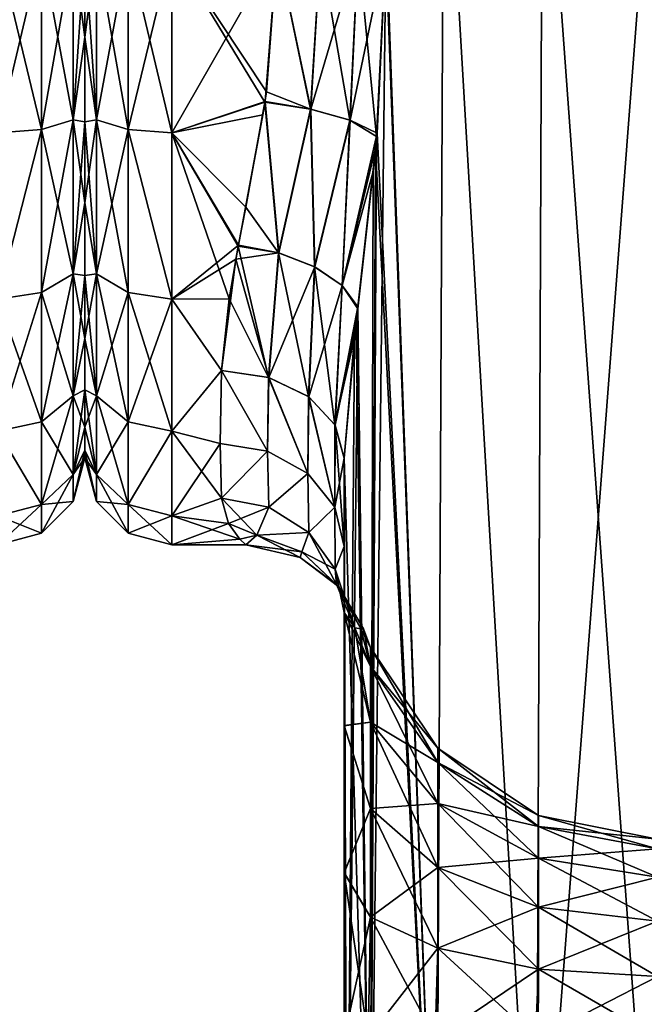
# Model space of a CAD drawing. Extents: x -23 to 470, y -1800 to 0.
# Tile 147 of 181: x 227 to 253, y -71 to -31. Entities that reach past the tile are written whole.
import ezdxf

# ---------------------------------------------------------------- set-up
doc = ezdxf.new("R2010")
doc.units = 0
doc.header["$LTSCALE"] = 41.718519
for name, color, linetype in [('1450', 7, 'CONTINUOUS'), ('1454', 7, 'CONTINUOUS'), ('765', 7, 'CONTINUOUS'), ('771', 7, 'CONTINUOUS'), ('775', 7, 'CONTINUOUS'), ('776', 7, 'CONTINUOUS'), ('777', 7, 'CONTINUOUS'), ('779', 7, 'CONTINUOUS'), ('783', 7, 'CONTINUOUS'), ('784', 7, 'CONTINUOUS'), ('785', 7, 'CONTINUOUS'), ('805', 7, 'CONTINUOUS'), ('806', 7, 'CONTINUOUS'), ('807', 7, 'CONTINUOUS')]:
    doc.layers.add(name, color=color, linetype=linetype)

msp = doc.modelspace()

# ---------------------------------------------------------------- linework, layer by layer
at = {"layer": '1450', "linetype": 'CONTINUOUS'}
for points in [[(230, -28, -20.5), (230, -28, 20.5), (230, -31.55, 20.191), (230, -28, -20.5)], [(230, -31.555, -20.189), (230, -28, -20.5), (230, -31.55, 20.191), (230, -31.555, -20.189)], [(230, -34.955, 19.281), (230, -31.555, -20.189), (230, -31.55, 20.191), (230, -34.955, 19.281)], [(230, -34.962, -19.279), (230, -31.555, -20.189), (230, -34.955, 19.281), (230, -34.962, -19.279)], [(230, -38.215, 17.772), (230, -34.962, -19.279), (230, -34.955, 19.281), (230, -38.215, 17.772)], [(230, -38.222, -17.768), (230, -34.962, -19.279), (230, -38.215, 17.772), (230, -38.222, -17.768)], [(230, -41.146, 15.725), (230, -38.222, -17.768), (230, -38.215, 17.772), (230, -41.146, 15.725)], [(230, -41.151, -15.721), (230, -38.222, -17.768), (230, -41.146, 15.725), (230, -41.151, -15.721)], [(230, -43.688, 13.196), (230, -41.151, -15.721), (230, -41.146, 15.725), (230, -43.688, 13.196)], [(230, -43.69, -13.194), (230, -41.151, -15.721), (230, -43.688, 13.196), (230, -43.69, -13.194)], [(230, -45.749, 10.252), (230, -43.69, -13.194), (230, -43.688, 13.196), (230, -45.749, 10.252)], [(230, -45.748, -10.254), (230, -43.69, -13.194), (230, -45.749, 10.252), (230, -45.748, -10.254)], [(230, -47.256, -7.025), (230, -45.748, -10.254), (230, -45.749, 10.252), (230, -47.256, -7.025)], [(230, -47.259, 7.02), (230, -47.256, -7.025), (230, -45.749, 10.252), (230, -47.259, 7.02)], [(230, -48.188, -3.56), (230, -47.256, -7.025), (230, -47.259, 7.02), (230, -48.188, -3.56)], [(230, -48.19, 3.55), (230, -48.188, -3.56), (230, -47.259, 7.02), (230, -48.19, 3.55)], [(230, -48.497, -0.006), (230, -48.188, -3.56), (230, -48.19, 3.55), (230, -48.497, -0.006)]]:
    msp.add_3dface(points, dxfattribs=at)
at = {"layer": '1454', "linetype": 'CONTINUOUS'}
for points in [[(226.5, -35.407, -22.828), (226.5, -28, -24), (228.25, -35.271, -22.379), (226.5, -35.407, -22.828)], [(226.5, -28, -24), (228.25, -28, -23.531), (228.25, -35.271, -22.379), (226.5, -28, -24)], [(226.5, -28, 24), (226.5, -35.407, 22.828), (228.25, -28, 23.531), (226.5, -28, 24)], [(226.5, -35.407, 22.828), (228.25, -35.271, 22.379), (228.25, -28, 23.531), (226.5, -35.407, 22.828)], [(229.532, -28, -22.248), (229.532, -34.875, -21.159), (228.25, -28, -23.531), (229.532, -28, -22.248)], [(228.25, -28, -23.531), (229.532, -34.875, -21.159), (228.25, -35.271, -22.379), (228.25, -28, -23.531)], [(229.532, -34.875, 21.159), (229.532, -28, 22.248), (228.25, -35.271, 22.379), (229.532, -34.875, 21.159)], [(228.25, -35.271, 22.379), (229.532, -28, 22.248), (228.25, -28, 23.531), (228.25, -35.271, 22.379)], [(230, -31.55, 20.191), (230, -28, 20.5), (229.532, -34.875, 21.159), (230, -31.55, 20.191)], [(229.532, -34.875, 21.159), (230, -28, 20.5), (229.532, -28, 22.248), (229.532, -34.875, 21.159)], [(230, -28, -20.5), (230, -31.555, -20.189), (229.532, -28, -22.248), (230, -28, -20.5)], [(229.532, -28, -22.248), (230, -31.555, -20.189), (229.532, -34.875, -21.159), (229.532, -28, -22.248)], [(230, -34.955, 19.281), (230, -31.55, 20.191), (229.532, -34.875, 21.159), (230, -34.955, 19.281)], [(230, -31.555, -20.189), (230, -34.962, -19.279), (229.532, -34.875, -21.159), (230, -31.555, -20.189)], [(229.532, -34.875, -21.159), (229.532, -41.077, -17.999), (228.25, -35.271, -22.379), (229.532, -34.875, -21.159)], [(229.532, -41.077, 17.999), (229.532, -34.875, 21.159), (228.25, -41.831, 19.037), (229.532, -41.077, 17.999)], [(228.25, -41.831, 19.037), (229.532, -34.875, 21.159), (228.25, -35.271, 22.379), (228.25, -41.831, 19.037)], [(230, -34.962, -19.279), (230, -38.222, -17.768), (229.532, -34.875, -21.159), (230, -34.962, -19.279)], [(229.532, -34.875, -21.159), (230, -38.222, -17.768), (229.532, -41.077, -17.999), (229.532, -34.875, -21.159)], [(229.532, -41.077, 17.999), (230, -34.955, 19.281), (229.532, -34.875, 21.159), (229.532, -41.077, 17.999)], [(226.5, -35.407, 22.828), (226.5, -42.099, 19.422), (228.25, -35.271, 22.379), (226.5, -35.407, 22.828)], [(226.5, -42.099, 19.422), (228.25, -41.831, 19.037), (228.25, -35.271, 22.379), (226.5, -42.099, 19.422)], [(226.5, -42.103, -19.419), (226.5, -35.407, -22.828), (228.25, -35.271, -22.379), (226.5, -42.103, -19.419)], [(226.5, -42.103, -19.419), (228.25, -35.271, -22.379), (228.25, -41.831, -19.037), (226.5, -42.103, -19.419)], [(228.25, -35.271, -22.379), (229.532, -41.077, -17.999), (228.25, -41.831, -19.037), (228.25, -35.271, -22.379)], [(230, -38.215, 17.772), (230, -34.955, 19.281), (229.532, -41.077, 17.999), (230, -38.215, 17.772)], [(230, -41.146, 15.725), (230, -38.215, 17.772), (229.532, -41.077, 17.999), (230, -41.146, 15.725)], [(230, -38.222, -17.768), (230, -41.151, -15.721), (229.532, -41.077, -17.999), (230, -38.222, -17.768)], [(229.532, -41.077, -17.999), (229.532, -45.999, -13.077), (228.25, -41.831, -19.037), (229.532, -41.077, -17.999)], [(229.532, -45.999, 13.077), (229.532, -41.077, 17.999), (228.25, -47.037, 13.831), (229.532, -45.999, 13.077)], [(228.25, -47.037, 13.831), (229.532, -41.077, 17.999), (228.25, -41.831, 19.037), (228.25, -47.037, 13.831)], [(230, -41.151, -15.721), (230, -43.69, -13.194), (229.532, -41.077, -17.999), (230, -41.151, -15.721)], [(229.532, -41.077, -17.999), (230, -43.69, -13.194), (229.532, -45.999, -13.077), (229.532, -41.077, -17.999)], [(229.532, -45.999, 13.077), (230, -41.146, 15.725), (229.532, -41.077, 17.999), (229.532, -45.999, 13.077)], [(230, -43.688, 13.196), (230, -41.146, 15.725), (229.532, -45.999, 13.077), (230, -43.688, 13.196)], [(226.5, -42.099, 19.422), (226.5, -47.421, 14.1), (228.25, -41.831, 19.037), (226.5, -42.099, 19.422)], [(226.5, -47.421, 14.1), (228.25, -47.037, 13.831), (228.25, -41.831, 19.037), (226.5, -47.421, 14.1)], [(226.5, -42.103, -19.419), (228.25, -41.831, -19.037), (228.25, -47.037, -13.831), (226.5, -42.103, -19.419)], [(228.25, -41.831, -19.037), (229.532, -45.999, -13.077), (228.25, -47.037, -13.831), (228.25, -41.831, -19.037)], [(226.5, -47.423, -14.098), (226.5, -42.103, -19.419), (228.25, -47.037, -13.831), (226.5, -47.423, -14.098)], [(230, -45.749, 10.252), (230, -43.688, 13.196), (229.532, -45.999, 13.077), (230, -45.749, 10.252)], [(230, -43.69, -13.194), (230, -45.748, -10.254), (229.532, -45.999, -13.077), (230, -43.69, -13.194)], [(229.532, -45.999, -13.077), (229.532, -49.159, -6.875), (228.25, -47.037, -13.831), (229.532, -45.999, -13.077)], [(229.532, -49.159, 6.875), (229.532, -45.999, 13.077), (228.25, -50.379, 7.271), (229.532, -49.159, 6.875)], [(228.25, -50.379, 7.271), (229.532, -45.999, 13.077), (228.25, -47.037, 13.831), (228.25, -50.379, 7.271)], [(230, -45.748, -10.254), (230, -47.256, -7.025), (229.532, -45.999, -13.077), (230, -45.748, -10.254)], [(230, -47.259, 7.02), (230, -45.749, 10.252), (229.532, -49.159, 6.875), (230, -47.259, 7.02)], [(229.532, -49.159, 6.875), (230, -45.749, 10.252), (229.532, -45.999, 13.077), (229.532, -49.159, 6.875)], [(229.532, -45.999, -13.077), (230, -47.256, -7.025), (229.532, -49.159, -6.875), (229.532, -45.999, -13.077)], [(226.5, -47.421, 14.1), (228.25, -50.379, 7.271), (228.25, -47.037, 13.831), (226.5, -47.421, 14.1)], [(226.5, -47.423, -14.098), (228.25, -47.037, -13.831), (228.25, -50.379, -7.271), (226.5, -47.423, -14.098)], [(228.25, -47.037, -13.831), (229.532, -49.159, -6.875), (228.25, -50.379, -7.271), (228.25, -47.037, -13.831)], [(226.5, -47.421, 14.1), (226.5, -50.828, 7.407), (228.25, -50.379, 7.271), (226.5, -47.421, 14.1)], [(226.5, -50.829, -7.407), (226.5, -47.423, -14.098), (228.25, -50.379, -7.271), (226.5, -50.829, -7.407)], [(230, -47.256, -7.025), (230, -48.188, -3.56), (229.532, -49.159, -6.875), (230, -47.256, -7.025)], [(230, -48.19, 3.55), (230, -47.259, 7.02), (229.532, -49.159, 6.875), (230, -48.19, 3.55)], [(230, -48.188, -3.56), (230, -48.497, -0.006), (229.532, -49.159, -6.875), (230, -48.188, -3.56)], [(230, -48.497, -0.006), (230, -48.19, 3.55), (229.532, -50.248, 0), (230, -48.497, -0.006)], [(229.532, -50.248, 0), (230, -48.19, 3.55), (229.532, -49.159, 6.875), (229.532, -50.248, 0)], [(229.532, -49.159, -6.875), (230, -48.497, -0.006), (229.532, -50.248, 0), (229.532, -49.159, -6.875)], [(229.532, -49.159, -6.875), (229.532, -50.248, 0), (228.25, -50.379, -7.271), (229.532, -49.159, -6.875)], [(229.532, -50.248, 0), (229.532, -49.159, 6.875), (228.25, -51.531, 0), (229.532, -50.248, 0)], [(228.25, -51.531, 0), (229.532, -49.159, 6.875), (228.25, -50.379, 7.271), (228.25, -51.531, 0)], [(228.25, -50.379, -7.271), (229.532, -50.248, 0), (228.25, -51.531, 0), (228.25, -50.379, -7.271)], [(226.5, -50.828, 7.407), (226.5, -52, 0), (228.25, -50.379, 7.271), (226.5, -50.828, 7.407)], [(226.5, -52, 0), (228.25, -51.531, 0), (228.25, -50.379, 7.271), (226.5, -52, 0)], [(226.5, -50.829, -7.407), (228.25, -50.379, -7.271), (228.25, -51.531, 0), (226.5, -50.829, -7.407)], [(226.5, -52, 0), (226.5, -50.829, -7.407), (228.25, -51.531, 0), (226.5, -52, 0)]]:
    msp.add_3dface(points, dxfattribs=at)
at = {"layer": '765', "linetype": 'CONTINUOUS'}
for points in [[(240.45, -48.51, 20.502), (240.45, -52.064, 16.184), (240.45, -65.191, 19.388), (240.45, -48.51, 20.502)], [(240.45, -71.85, 20.5), (240.45, -48.51, 20.502), (240.45, -65.191, 19.388), (240.45, -71.85, 20.5)], [(240.45, -52.064, -16.184), (240.45, -48.512, -20.5), (240.45, -59.281, -16.193), (240.45, -52.064, -16.184)], [(240.45, -59.281, -16.193), (240.45, -48.512, -20.5), (240.45, -65.202, -19.391), (240.45, -59.281, -16.193)], [(240.45, -65.202, -19.391), (240.45, -48.512, -20.5), (240.45, -71.85, -20.5), (240.45, -65.202, -19.391)], [(240.45, -54.723, -11.265), (240.45, -52.064, -16.184), (240.45, -59.281, -16.193), (240.45, -54.723, -11.265)], [(240.45, -52.064, 16.184), (240.45, -54.723, 11.265), (240.45, -59.278, 16.19), (240.45, -52.064, 16.184)], [(240.45, -65.191, 19.388), (240.45, -52.064, 16.184), (240.45, -59.278, 16.19), (240.45, -65.191, 19.388)]]:
    msp.add_3dface(points, dxfattribs=at)
at = {"layer": '771', "linetype": 'CONTINUOUS'}
for points in [[(244.464, -20, -29.584), (244.161, -83.45, -29.288), (242.124, -28, -26.571), (244.464, -20, -29.584)], [(248.176, -83.45, -32.011), (244.161, -83.45, -29.288), (244.464, -20, -29.584), (248.176, -83.45, -32.011)], [(248.43, -20, -32.115), (248.176, -83.45, -32.011), (244.464, -20, -29.584), (248.43, -20, -32.115)], [(253.05, -83.45, -33), (248.176, -83.45, -32.011), (253.05, -20, -33), (253.05, -83.45, -33)], [(253.05, -20, -33), (248.176, -83.45, -32.011), (248.43, -20, -32.115), (253.05, -20, -33)], [(244.161, -83.45, -29.288), (241.487, -83.45, -25.248), (242.124, -28, -26.571), (244.161, -83.45, -29.288)], [(242.124, -28, -26.571), (241.487, -83.45, -25.248), (241.755, -35.558, -25.854), (242.124, -28, -26.571)], [(241.755, -35.558, -25.854), (241.487, -83.45, -25.248), (241.62, -36.958, -25.56), (241.755, -35.558, -25.854)], [(241.62, -36.958, -25.56), (241.487, -83.45, -25.248), (240.994, -42.486, -23.803), (241.62, -36.958, -25.56)], [(241.487, -83.45, -25.248), (240.55, -83.45, -20.5), (240.994, -42.486, -23.803), (241.487, -83.45, -25.248)], [(240.994, -42.486, -23.803), (240.55, -83.45, -20.5), (240.867, -43.648, -23.297), (240.994, -42.486, -23.803)], [(240.55, -83.45, -20.5), (240.45, -48.512, -20.5), (240.867, -43.648, -23.297), (240.55, -83.45, -20.5)], [(240.45, -71.85, -20.5), (240.45, -48.512, -20.5), (240.55, -83.45, -20.5), (240.45, -71.85, -20.5)]]:
    msp.add_3dface(points, dxfattribs=at)
at = {"layer": '775', "linetype": 'CONTINUOUS'}
for points in [[(242.021, -24.104, 26.383), (244.162, -83.45, 29.29), (244.464, -20, 29.584), (242.021, -24.104, 26.383)], [(244.162, -83.45, 29.29), (248.175, -83.45, 32.01), (244.464, -20, 29.584), (244.162, -83.45, 29.29)], [(244.464, -20, 29.584), (248.175, -83.45, 32.01), (248.429, -20, 32.115), (244.464, -20, 29.584)], [(248.175, -83.45, 32.01), (253.05, -83.45, 33), (248.429, -20, 32.115), (248.175, -83.45, 32.01)], [(248.429, -20, 32.115), (253.05, -83.45, 33), (253.049, -20, 33), (248.429, -20, 32.115)], [(242.124, -28, 26.571), (244.162, -83.45, 29.29), (242.021, -24.104, 26.383), (242.124, -28, 26.571)], [(241.769, -35.413, 25.884), (244.162, -83.45, 29.29), (242.124, -28, 26.571), (241.769, -35.413, 25.884)], [(241.71, -36.039, 25.759), (244.162, -83.45, 29.29), (241.769, -35.413, 25.884), (241.71, -36.039, 25.759)], [(241.002, -42.417, 23.832), (241.487, -83.45, 25.248), (241.71, -36.039, 25.759), (241.002, -42.417, 23.832)], [(241.487, -83.45, 25.248), (244.162, -83.45, 29.29), (241.71, -36.039, 25.759), (241.487, -83.45, 25.248)], [(240.927, -43.083, 23.549), (241.487, -83.45, 25.248), (241.002, -42.417, 23.832), (240.927, -43.083, 23.549)], [(240.45, -48.51, 20.502), (241.487, -83.45, 25.248), (240.927, -43.083, 23.549), (240.45, -48.51, 20.502)], [(240.45, -48.51, 20.502), (240.45, -71.85, 20.5), (241.487, -83.45, 25.248), (240.45, -48.51, 20.502)]]:
    msp.add_3dface(points, dxfattribs=at)
at = {"layer": '776', "linetype": 'CONTINUOUS'}
for points in [[(240.45, -54.723, -11.265), (240.45, -59.281, -16.193), (241.502, -59.135, -9.238), (240.45, -54.723, -11.265)], [(240.879, -55.335, -6.233), (240.45, -54.723, -11.265), (241.502, -56.903, -4.857), (240.879, -55.335, -6.233)], [(241.502, -56.903, -4.857), (240.45, -54.723, -11.265), (241.502, -59.135, -9.238), (241.502, -56.903, -4.857)], [(240.45, -59.278, 16.19), (240.45, -54.723, 11.265), (241.502, -59.135, 9.238), (240.45, -59.278, 16.19)], [(240.45, -54.723, 11.265), (240.879, -55.337, 6.237), (241.502, -59.135, 9.238), (240.45, -54.723, 11.265)], [(241.114, -55.379, -3.243), (240.879, -55.335, -6.233), (241.502, -56.903, -4.857), (241.114, -55.379, -3.243)], [(240.879, -55.337, 6.237), (241.113, -55.379, 3.27), (241.502, -56.903, 4.857), (240.879, -55.337, 6.237)], [(241.502, -59.135, 9.238), (240.879, -55.337, 6.237), (241.502, -56.903, 4.857), (241.502, -59.135, 9.238)], [(241.113, -55.379, 3.27), (241.219, -55.385, 0.019), (241.502, -56.903, 4.857), (241.113, -55.379, 3.27)], [(241.219, -55.385, 0.019), (241.114, -55.379, -3.243), (241.502, -56.134), (241.219, -55.385, 0.019)], [(241.502, -56.134), (241.114, -55.379, -3.243), (241.502, -56.903, -4.857), (241.502, -56.134)], [(241.502, -56.903, 4.857), (241.219, -55.385, 0.019), (241.502, -56.134), (241.502, -56.903, 4.857)], [(241.502, -56.903, 4.857), (241.502, -56.134), (244.215, -60.763, 3.602), (241.502, -56.903, 4.857)], [(241.502, -56.134), (241.502, -56.903, -4.857), (244.215, -60.192), (241.502, -56.134)], [(244.215, -60.763, 3.602), (241.502, -56.134), (244.215, -60.192), (244.215, -60.763, 3.602)], [(241.502, -59.135, 9.238), (241.502, -56.903, 4.857), (244.215, -62.419, 6.852), (241.502, -59.135, 9.238)], [(244.215, -62.419, 6.852), (241.502, -56.903, 4.857), (244.215, -60.763, 3.602), (244.215, -62.419, 6.852)], [(241.502, -56.903, -4.857), (241.502, -59.135, -9.238), (244.215, -60.763, -3.602), (241.502, -56.903, -4.857)], [(244.215, -60.192), (241.502, -56.903, -4.857), (244.215, -60.763, -3.602), (244.215, -60.192)], [(241.502, -59.135, -9.238), (240.45, -59.281, -16.193), (241.502, -62.612, -12.715), (241.502, -59.135, -9.238)], [(241.502, -62.612, 12.715), (240.45, -59.278, 16.19), (241.502, -59.135, 9.238), (241.502, -62.612, 12.715)], [(240.45, -65.191, 19.388), (240.45, -59.278, 16.19), (241.502, -62.612, 12.715), (240.45, -65.191, 19.388)], [(240.45, -59.281, -16.193), (240.45, -65.202, -19.391), (241.502, -62.612, -12.715), (240.45, -59.281, -16.193)], [(241.502, -62.612, 12.715), (241.502, -59.135, 9.238), (244.215, -64.998, 9.431), (241.502, -62.612, 12.715)], [(244.215, -64.998, 9.431), (241.502, -59.135, 9.238), (244.215, -62.419, 6.852), (244.215, -64.998, 9.431)], [(241.502, -59.135, -9.238), (241.502, -62.612, -12.715), (244.215, -62.419, -6.852), (241.502, -59.135, -9.238)], [(244.215, -60.763, -3.602), (241.502, -59.135, -9.238), (244.215, -62.419, -6.852), (244.215, -60.763, -3.602)], [(248.276, -62.902), (248.276, -63.34, 2.765), (244.215, -60.192), (248.276, -62.902)], [(248.276, -62.902), (244.215, -60.192), (244.215, -60.763, -3.602), (248.276, -62.902)], [(248.276, -63.34, 2.765), (244.215, -60.763, 3.602), (244.215, -60.192), (248.276, -63.34, 2.765)], [(248.276, -63.34, -2.765), (248.276, -62.902), (244.215, -60.763, -3.602), (248.276, -63.34, -2.765)], [(248.276, -63.34, -2.765), (244.215, -60.763, -3.602), (244.215, -62.419, -6.852), (248.276, -63.34, -2.765)], [(248.276, -63.34, 2.765), (248.276, -64.611, 5.259), (244.215, -60.763, 3.602), (248.276, -63.34, 2.765)], [(248.276, -64.611, 5.259), (244.215, -62.419, 6.852), (244.215, -60.763, 3.602), (248.276, -64.611, 5.259)], [(241.502, -62.612, -12.715), (240.45, -65.202, -19.391), (241.502, -66.993, -14.947), (241.502, -62.612, -12.715)], [(241.502, -66.993, 14.947), (240.45, -65.191, 19.388), (241.502, -62.612, 12.715), (241.502, -66.993, 14.947)], [(244.215, -62.419, -6.852), (241.502, -62.612, -12.715), (244.215, -64.998, -9.431), (244.215, -62.419, -6.852)], [(241.502, -66.993, 14.947), (241.502, -62.612, 12.715), (244.215, -68.248, 11.087), (241.502, -66.993, 14.947)], [(244.215, -68.248, 11.087), (241.502, -62.612, 12.715), (244.215, -64.998, 9.431), (244.215, -68.248, 11.087)], [(241.502, -62.612, -12.715), (241.502, -66.993, -14.947), (244.215, -64.998, -9.431), (241.502, -62.612, -12.715)], [(248.276, -64.611, -5.259), (248.276, -63.34, -2.765), (244.215, -62.419, -6.852), (248.276, -64.611, -5.259)], [(248.276, -64.611, -5.259), (244.215, -62.419, -6.852), (244.215, -64.998, -9.431), (248.276, -64.611, -5.259)], [(248.276, -64.611, 5.259), (248.276, -66.591, 7.239), (244.215, -62.419, 6.852), (248.276, -64.611, 5.259)], [(248.276, -66.591, 7.239), (244.215, -64.998, 9.431), (244.215, -62.419, 6.852), (248.276, -66.591, 7.239)], [(253.065, -63.85), (253.065, -64.242, 2.472), (248.276, -62.902), (253.065, -63.85)], [(248.276, -63.34, -2.765), (253.065, -63.85), (248.276, -62.902), (248.276, -63.34, -2.765)], [(248.276, -62.902), (253.065, -64.242, 2.472), (248.276, -63.34, 2.765), (248.276, -62.902)], [(253.065, -64.242, -2.472), (253.065, -63.85), (248.276, -63.34, -2.765), (253.065, -64.242, -2.472)], [(248.276, -64.611, -5.259), (253.065, -64.242, -2.472), (248.276, -63.34, -2.765), (248.276, -64.611, -5.259)], [(253.065, -64.242, 2.472), (253.065, -65.378, 4.702), (248.276, -63.34, 2.765), (253.065, -64.242, 2.472)], [(248.276, -63.34, 2.765), (253.065, -65.378, 4.702), (248.276, -64.611, 5.259), (248.276, -63.34, 2.765)], [(253.065, -65.378, -4.702), (253.065, -64.242, -2.472), (248.276, -64.611, -5.259), (253.065, -65.378, -4.702)], [(248.276, -66.591, -7.239), (248.276, -64.611, -5.259), (244.215, -64.998, -9.431), (248.276, -66.591, -7.239)], [(248.276, -66.591, -7.239), (253.065, -65.378, -4.702), (248.276, -64.611, -5.259), (248.276, -66.591, -7.239)], [(253.065, -65.378, 4.702), (253.065, -67.148, 6.472), (248.276, -64.611, 5.259), (253.065, -65.378, 4.702)], [(248.276, -64.611, 5.259), (253.065, -67.148, 6.472), (248.276, -66.591, 7.239), (248.276, -64.611, 5.259)], [(244.215, -64.998, -9.431), (241.502, -66.993, -14.947), (244.215, -68.248, -11.087), (244.215, -64.998, -9.431)], [(248.276, -66.591, -7.239), (244.215, -64.998, -9.431), (244.215, -68.248, -11.087), (248.276, -66.591, -7.239)], [(248.276, -66.591, 7.239), (248.276, -69.085, 8.51), (244.215, -64.998, 9.431), (248.276, -66.591, 7.239)], [(248.276, -69.085, 8.51), (244.215, -68.248, 11.087), (244.215, -64.998, 9.431), (248.276, -69.085, 8.51)], [(240.45, -71.85, 20.5), (240.45, -65.191, 19.388), (241.416, -71.85, 15.681), (240.45, -71.85, 20.5)], [(241.416, -71.85, 15.681), (240.45, -65.191, 19.388), (241.502, -66.993, 14.947), (241.416, -71.85, 15.681)], [(240.45, -65.202, -19.391), (240.45, -71.85, -20.5), (241.502, -66.993, -14.947), (240.45, -65.202, -19.391)], [(253.065, -67.148, -6.472), (253.065, -65.378, -4.702), (248.276, -66.591, -7.239), (253.065, -67.148, -6.472)], [(248.276, -69.085, -8.51), (248.276, -66.591, -7.239), (244.215, -68.248, -11.087), (248.276, -69.085, -8.51)], [(248.276, -69.085, -8.51), (253.065, -67.148, -6.472), (248.276, -66.591, -7.239), (248.276, -69.085, -8.51)], [(253.065, -67.148, 6.472), (253.065, -69.378, 7.608), (248.276, -66.591, 7.239), (253.065, -67.148, 6.472)], [(248.276, -66.591, 7.239), (253.065, -69.378, 7.608), (248.276, -69.085, 8.51), (248.276, -66.591, 7.239)], [(240.45, -71.85, -20.5), (241.416, -71.85, -15.681), (241.502, -66.993, -14.947), (240.45, -71.85, -20.5)], [(241.502, -66.993, -14.947), (241.416, -71.85, -15.681), (244.215, -68.248, -11.087), (241.502, -66.993, -14.947)], [(244.111, -71.85, 11.661), (241.416, -71.85, 15.681), (241.502, -66.993, 14.947), (244.111, -71.85, 11.661)], [(244.111, -71.85, 11.661), (241.502, -66.993, 14.947), (244.215, -68.248, 11.087), (244.111, -71.85, 11.661)], [(253.065, -69.378, -7.608), (253.065, -67.148, -6.472), (248.276, -69.085, -8.51), (253.065, -69.378, -7.608)], [(241.416, -71.85, -15.681), (244.165, -71.85, -11.608), (244.215, -68.248, -11.087), (241.416, -71.85, -15.681)], [(248.16, -71.85, 8.954), (244.111, -71.85, 11.661), (244.215, -68.248, 11.087), (248.16, -71.85, 8.954)], [(244.165, -71.85, -11.608), (248.276, -69.085, -8.51), (244.215, -68.248, -11.087), (244.165, -71.85, -11.608)], [(248.276, -69.085, 8.51), (248.16, -71.85, 8.954), (244.215, -68.248, 11.087), (248.276, -69.085, 8.51)], [(244.165, -71.85, -11.608), (248.259, -71.85, -8.914), (248.276, -69.085, -8.51), (244.165, -71.85, -11.608)], [(253.05, -71.85, 8), (248.16, -71.85, 8.954), (248.276, -69.085, 8.51), (253.05, -71.85, 8)], [(248.259, -71.85, -8.914), (253.065, -69.378, -7.608), (248.276, -69.085, -8.51), (248.259, -71.85, -8.914)], [(248.259, -71.85, -8.914), (253.05, -71.85, -8), (253.065, -69.378, -7.608), (248.259, -71.85, -8.914)], [(253.065, -69.378, 7.608), (253.05, -71.85, 8), (248.276, -69.085, 8.51), (253.065, -69.378, 7.608)]]:
    msp.add_3dface(points, dxfattribs=at)
at = {"layer": '777', "linetype": 'CONTINUOUS'}
for points in [[(230, -28, 20.5), (230, -28, -20.5), (230, -31.55, -20.191), (230, -28, 20.5)], [(230, -31.555, 20.189), (230, -28, 20.5), (230, -31.55, -20.191), (230, -31.555, 20.189)], [(230, -34.955, -19.281), (230, -31.555, 20.189), (230, -31.55, -20.191), (230, -34.955, -19.281)], [(230, -34.962, 19.279), (230, -31.555, 20.189), (230, -34.955, -19.281), (230, -34.962, 19.279)], [(230, -38.215, -17.772), (230, -34.962, 19.279), (230, -34.955, -19.281), (230, -38.215, -17.772)], [(230, -38.222, 17.768), (230, -34.962, 19.279), (230, -38.215, -17.772), (230, -38.222, 17.768)], [(230, -41.146, -15.725), (230, -38.222, 17.768), (230, -38.215, -17.772), (230, -41.146, -15.725)], [(230, -41.151, 15.721), (230, -38.222, 17.768), (230, -41.146, -15.725), (230, -41.151, 15.721)], [(230, -43.688, -13.196), (230, -41.151, 15.721), (230, -41.146, -15.725), (230, -43.688, -13.196)], [(230, -43.69, 13.194), (230, -41.151, 15.721), (230, -43.688, -13.196), (230, -43.69, 13.194)], [(230, -45.749, -10.252), (230, -43.69, 13.194), (230, -43.688, -13.196), (230, -45.749, -10.252)], [(230, -45.748, 10.254), (230, -43.69, 13.194), (230, -45.749, -10.252), (230, -45.748, 10.254)], [(230, -47.256, 7.025), (230, -45.748, 10.254), (230, -45.749, -10.252), (230, -47.256, 7.025)], [(230, -47.259, -7.02), (230, -47.256, 7.025), (230, -45.749, -10.252), (230, -47.259, -7.02)], [(230, -48.188, 3.56), (230, -47.256, 7.025), (230, -47.259, -7.02), (230, -48.188, 3.56)], [(230, -48.19, -3.55), (230, -48.188, 3.56), (230, -47.259, -7.02), (230, -48.19, -3.55)], [(230, -48.497, 0.006), (230, -48.188, 3.56), (230, -48.19, -3.55), (230, -48.497, 0.006)]]:
    msp.add_3dface(points, dxfattribs=at)
at = {"layer": '779', "linetype": 'CONTINUOUS'}
for points in [[(237.753, -28, 24), (233.5, -28, 24), (233.5, -35.407, 22.828), (237.753, -28, 24)], [(237.753, -28, 24), (233.5, -35.407, 22.828), (237.26, -34.142, 23.201), (237.753, -28, 24)], [(233.5, -28, -24), (237.753, -28, -24), (237.311, -33.753, -23.3), (233.5, -28, -24)], [(237.249, -34.171, -23.193), (233.5, -28, -24), (237.311, -33.753, -23.3), (237.249, -34.171, -23.193)], [(233.5, -28, -24), (237.249, -34.171, -23.193), (233.5, -35.407, -22.828), (233.5, -28, -24)], [(237.26, -34.142, 23.201), (233.5, -35.407, 22.828), (237.174, -34.675, 23.053), (237.26, -34.142, 23.201)], [(237.249, -34.171, -23.193), (236.484, -38.393, -21.633), (233.5, -35.407, -22.828), (237.249, -34.171, -23.193)], [(237.174, -34.675, 23.053), (233.5, -35.407, 22.828), (236.188, -39.933, 20.823), (237.174, -34.675, 23.053)], [(236.176, -39.971, -20.801), (235.807, -42.088, -19.43), (233.5, -35.407, -22.828), (236.176, -39.971, -20.801)], [(233.5, -35.407, -22.828), (235.807, -42.088, -19.43), (233.5, -42.099, -19.422), (233.5, -35.407, -22.828)], [(236.484, -38.393, -21.633), (236.176, -39.971, -20.801), (233.5, -35.407, -22.828), (236.484, -38.393, -21.633)], [(233.5, -35.407, 22.828), (233.5, -42.103, 19.419), (236.188, -39.933, 20.823), (233.5, -35.407, 22.828)], [(236.188, -39.933, 20.823), (233.5, -42.103, 19.419), (236.079, -40.491, 20.494), (236.188, -39.933, 20.823)], [(236.079, -40.491, 20.494), (233.5, -42.103, 19.419), (235.5, -44.976, 16.966), (236.079, -40.491, 20.494)], [(235.807, -42.088, -19.43), (235.5, -44.976, -16.966), (233.5, -42.099, -19.422), (235.807, -42.088, -19.43)], [(233.5, -42.099, -19.422), (235.5, -44.976, -16.966), (233.5, -47.421, -14.1), (233.5, -42.099, -19.422)], [(233.5, -42.103, 19.419), (233.5, -47.423, 14.098), (235.5, -44.976, 16.966), (233.5, -42.103, 19.419)], [(233.5, -47.421, -14.1), (235.5, -44.976, -16.966), (235.45, -47.915, -13.393), (233.5, -47.421, -14.1)], [(235.5, -44.976, 16.966), (233.5, -47.423, 14.098), (235.45, -47.915, 13.393), (235.5, -44.976, 16.966)], [(233.5, -50.828, -7.407), (233.5, -47.421, -14.1), (235.5, -50.115, -9.323), (233.5, -50.828, -7.407)], [(235.5, -50.115, -9.323), (233.5, -47.421, -14.1), (235.45, -47.915, -13.393), (235.5, -50.115, -9.323)], [(233.5, -47.423, 14.098), (233.5, -50.829, 7.407), (235.45, -47.915, 13.393), (233.5, -47.423, 14.098)], [(235.45, -47.915, 13.393), (233.5, -50.829, 7.407), (235.5, -50.115, 9.323), (235.45, -47.915, 13.393)], [(235.78, -51.134, -6.389), (233.5, -50.828, -7.407), (235.5, -50.115, -9.323), (235.78, -51.134, -6.389)], [(235.5, -50.115, 9.323), (233.5, -50.829, 7.407), (235.782, -51.137, 6.38), (235.5, -50.115, 9.323)], [(233.5, -52, 0), (233.5, -50.828, -7.407), (236.239, -51.775, -3.28), (233.5, -52, 0)], [(236.239, -51.775, -3.28), (233.5, -50.828, -7.407), (235.78, -51.134, -6.389), (236.239, -51.775, -3.28)], [(233.5, -50.829, 7.407), (233.5, -52, 0), (235.782, -51.137, 6.38), (233.5, -50.829, 7.407)], [(235.782, -51.137, 6.38), (233.5, -52, 0), (236.237, -51.773, 3.295), (235.782, -51.137, 6.38)], [(236.237, -51.773, 3.295), (233.5, -52, 0), (236.486, -52, 0.015), (236.237, -51.773, 3.295)], [(236.486, -52, 0.015), (233.5, -52, 0), (236.239, -51.775, -3.28), (236.486, -52, 0.015)]]:
    msp.add_3dface(points, dxfattribs=at)
at = {"layer": '783', "linetype": 'CONTINUOUS'}
for points in [[(230, -31.55, -20.191), (230, -28, -20.5), (230.468, -34.875, -21.159), (230, -31.55, -20.191)], [(230.468, -34.875, -21.159), (230, -28, -20.5), (230.468, -28, -22.248), (230.468, -34.875, -21.159)], [(230, -28, 20.5), (230, -31.555, 20.189), (230.468, -28, 22.248), (230, -28, 20.5)], [(230.468, -28, 22.248), (230, -31.555, 20.189), (230.468, -34.875, 21.159), (230.468, -28, 22.248)], [(230.468, -28, 22.248), (230.468, -34.875, 21.159), (231.75, -28, 23.531), (230.468, -28, 22.248)], [(231.75, -28, 23.531), (230.468, -34.875, 21.159), (231.75, -35.271, 22.379), (231.75, -28, 23.531)], [(230.468, -34.875, -21.159), (230.468, -28, -22.248), (231.75, -35.271, -22.379), (230.468, -34.875, -21.159)], [(231.75, -35.271, -22.379), (230.468, -28, -22.248), (231.75, -28, -23.531), (231.75, -35.271, -22.379)], [(233.5, -35.407, 22.828), (233.5, -28, 24), (231.75, -35.271, 22.379), (233.5, -35.407, 22.828)], [(233.5, -28, 24), (231.75, -28, 23.531), (231.75, -35.271, 22.379), (233.5, -28, 24)], [(233.5, -28, -24), (233.5, -35.407, -22.828), (231.75, -28, -23.531), (233.5, -28, -24)], [(233.5, -35.407, -22.828), (231.75, -35.271, -22.379), (231.75, -28, -23.531), (233.5, -35.407, -22.828)], [(230, -34.955, -19.281), (230, -31.55, -20.191), (230.468, -34.875, -21.159), (230, -34.955, -19.281)], [(230, -31.555, 20.189), (230, -34.962, 19.279), (230.468, -34.875, 21.159), (230, -31.555, 20.189)], [(230, -34.962, 19.279), (230, -38.222, 17.768), (230.468, -34.875, 21.159), (230, -34.962, 19.279)], [(230.468, -34.875, 21.159), (230, -38.222, 17.768), (230.468, -41.077, 17.999), (230.468, -34.875, 21.159)], [(230.468, -41.077, -17.999), (230, -34.955, -19.281), (230.468, -34.875, -21.159), (230.468, -41.077, -17.999)], [(230.468, -34.875, 21.159), (230.468, -41.077, 17.999), (231.75, -35.271, 22.379), (230.468, -34.875, 21.159)], [(230.468, -41.077, -17.999), (230.468, -34.875, -21.159), (231.75, -41.831, -19.037), (230.468, -41.077, -17.999)], [(231.75, -41.831, -19.037), (230.468, -34.875, -21.159), (231.75, -35.271, -22.379), (231.75, -41.831, -19.037)], [(230, -38.215, -17.772), (230, -34.955, -19.281), (230.468, -41.077, -17.999), (230, -38.215, -17.772)], [(231.75, -35.271, 22.379), (230.468, -41.077, 17.999), (231.75, -41.831, 19.037), (231.75, -35.271, 22.379)], [(233.5, -35.407, -22.828), (233.5, -42.099, -19.422), (231.75, -35.271, -22.379), (233.5, -35.407, -22.828)], [(233.5, -42.099, -19.422), (231.75, -41.831, -19.037), (231.75, -35.271, -22.379), (233.5, -42.099, -19.422)], [(233.5, -42.103, 19.419), (233.5, -35.407, 22.828), (231.75, -35.271, 22.379), (233.5, -42.103, 19.419)], [(233.5, -42.103, 19.419), (231.75, -35.271, 22.379), (231.75, -41.831, 19.037), (233.5, -42.103, 19.419)], [(230, -41.146, -15.725), (230, -38.215, -17.772), (230.468, -41.077, -17.999), (230, -41.146, -15.725)], [(230, -38.222, 17.768), (230, -41.151, 15.721), (230.468, -41.077, 17.999), (230, -38.222, 17.768)], [(230, -41.151, 15.721), (230, -43.69, 13.194), (230.468, -41.077, 17.999), (230, -41.151, 15.721)], [(230.468, -41.077, 17.999), (230, -43.69, 13.194), (230.468, -45.999, 13.077), (230.468, -41.077, 17.999)], [(230.468, -45.999, -13.077), (230, -41.146, -15.725), (230.468, -41.077, -17.999), (230.468, -45.999, -13.077)], [(230, -43.688, -13.196), (230, -41.146, -15.725), (230.468, -45.999, -13.077), (230, -43.688, -13.196)], [(230.468, -41.077, 17.999), (230.468, -45.999, 13.077), (231.75, -41.831, 19.037), (230.468, -41.077, 17.999)], [(230.468, -45.999, -13.077), (230.468, -41.077, -17.999), (231.75, -47.037, -13.831), (230.468, -45.999, -13.077)], [(231.75, -47.037, -13.831), (230.468, -41.077, -17.999), (231.75, -41.831, -19.037), (231.75, -47.037, -13.831)], [(231.75, -41.831, 19.037), (230.468, -45.999, 13.077), (231.75, -47.037, 13.831), (231.75, -41.831, 19.037)], [(233.5, -42.099, -19.422), (233.5, -47.421, -14.1), (231.75, -41.831, -19.037), (233.5, -42.099, -19.422)], [(233.5, -47.421, -14.1), (231.75, -47.037, -13.831), (231.75, -41.831, -19.037), (233.5, -47.421, -14.1)], [(233.5, -42.103, 19.419), (231.75, -41.831, 19.037), (231.75, -47.037, 13.831), (233.5, -42.103, 19.419)], [(233.5, -47.423, 14.098), (233.5, -42.103, 19.419), (231.75, -47.037, 13.831), (233.5, -47.423, 14.098)], [(230, -45.749, -10.252), (230, -43.688, -13.196), (230.468, -45.999, -13.077), (230, -45.749, -10.252)], [(230, -43.69, 13.194), (230, -45.748, 10.254), (230.468, -45.999, 13.077), (230, -43.69, 13.194)], [(230, -45.748, 10.254), (230, -47.256, 7.025), (230.468, -45.999, 13.077), (230, -45.748, 10.254)], [(230, -47.259, -7.02), (230, -45.749, -10.252), (230.468, -49.159, -6.875), (230, -47.259, -7.02)], [(230.468, -49.159, -6.875), (230, -45.749, -10.252), (230.468, -45.999, -13.077), (230.468, -49.159, -6.875)], [(230.468, -45.999, 13.077), (230, -47.256, 7.025), (230.468, -49.159, 6.875), (230.468, -45.999, 13.077)], [(230.468, -45.999, 13.077), (230.468, -49.159, 6.875), (231.75, -47.037, 13.831), (230.468, -45.999, 13.077)], [(230.468, -49.159, -6.875), (230.468, -45.999, -13.077), (231.75, -50.379, -7.271), (230.468, -49.159, -6.875)], [(231.75, -50.379, -7.271), (230.468, -45.999, -13.077), (231.75, -47.037, -13.831), (231.75, -50.379, -7.271)], [(231.75, -47.037, 13.831), (230.468, -49.159, 6.875), (231.75, -50.379, 7.271), (231.75, -47.037, 13.831)], [(233.5, -47.421, -14.1), (231.75, -50.379, -7.271), (231.75, -47.037, -13.831), (233.5, -47.421, -14.1)], [(233.5, -47.423, 14.098), (231.75, -47.037, 13.831), (231.75, -50.379, 7.271), (233.5, -47.423, 14.098)], [(230, -47.256, 7.025), (230, -48.188, 3.56), (230.468, -49.159, 6.875), (230, -47.256, 7.025)], [(230, -48.19, -3.55), (230, -47.259, -7.02), (230.468, -49.159, -6.875), (230, -48.19, -3.55)], [(233.5, -47.421, -14.1), (233.5, -50.828, -7.407), (231.75, -50.379, -7.271), (233.5, -47.421, -14.1)], [(233.5, -50.829, 7.407), (233.5, -47.423, 14.098), (231.75, -50.379, 7.271), (233.5, -50.829, 7.407)], [(230, -48.188, 3.56), (230, -48.497, 0.006), (230.468, -49.159, 6.875), (230, -48.188, 3.56)], [(230, -48.497, 0.006), (230, -48.19, -3.55), (230.468, -50.248, 0), (230, -48.497, 0.006)], [(230.468, -50.248, 0), (230, -48.19, -3.55), (230.468, -49.159, -6.875), (230.468, -50.248, 0)], [(230.468, -49.159, 6.875), (230, -48.497, 0.006), (230.468, -50.248, 0), (230.468, -49.159, 6.875)], [(230.468, -49.159, 6.875), (230.468, -50.248, 0), (231.75, -50.379, 7.271), (230.468, -49.159, 6.875)], [(230.468, -50.248, 0), (230.468, -49.159, -6.875), (231.75, -51.531, 0), (230.468, -50.248, 0)], [(231.75, -51.531, 0), (230.468, -49.159, -6.875), (231.75, -50.379, -7.271), (231.75, -51.531, 0)], [(231.75, -50.379, 7.271), (230.468, -50.248, 0), (231.75, -51.531, 0), (231.75, -50.379, 7.271)], [(233.5, -50.828, -7.407), (233.5, -52, 0), (231.75, -50.379, -7.271), (233.5, -50.828, -7.407)], [(233.5, -52, 0), (231.75, -51.531, 0), (231.75, -50.379, -7.271), (233.5, -52, 0)], [(233.5, -50.829, 7.407), (231.75, -50.379, 7.271), (231.75, -51.531, 0), (233.5, -50.829, 7.407)], [(233.5, -52, 0), (233.5, -50.829, 7.407), (231.75, -51.531, 0), (233.5, -52, 0)]]:
    msp.add_3dface(points, dxfattribs=at)
at = {"layer": '784', "linetype": 'CONTINUOUS'}
for points in [[(235.5, -44.976, 16.966), (235.45, -47.915, 13.393), (237.364, -48.231, 13.605), (235.5, -44.976, 16.966)], [(235.5, -44.976, 16.966), (237.364, -48.231, 13.605), (237.413, -45.26, 17.249), (235.5, -44.976, 16.966)], [(237.364, -48.231, 13.605), (238.986, -49.131, 14.21), (237.413, -45.26, 17.249), (237.364, -48.231, 13.605)], [(237.413, -45.26, 17.249), (238.986, -49.131, 14.21), (239.017, -46.034, 18.023), (237.413, -45.26, 17.249)], [(238.986, -49.131, 14.21), (240.069, -50.477, 15.116), (239.017, -46.034, 18.023), (238.986, -49.131, 14.21)], [(239.017, -46.034, 18.023), (240.069, -50.477, 15.116), (240.079, -47.175, 19.164), (239.017, -46.034, 18.023)], [(240.069, -50.477, 15.116), (240.45, -52.064, 16.184), (240.079, -47.175, 19.164), (240.069, -50.477, 15.116)], [(240.45, -52.064, 16.184), (240.45, -48.51, 20.502), (240.079, -47.175, 19.164), (240.45, -52.064, 16.184)], [(235.45, -47.915, 13.393), (235.5, -50.115, 9.323), (237.364, -48.231, 13.605), (235.45, -47.915, 13.393)], [(235.5, -50.115, 9.323), (237.411, -50.484, 9.478), (237.364, -48.231, 13.605), (235.5, -50.115, 9.323)], [(237.364, -48.231, 13.605), (237.411, -50.484, 9.478), (238.986, -49.131, 14.21), (237.364, -48.231, 13.605)], [(237.411, -50.484, 9.478), (239.017, -51.494, 9.904), (238.986, -49.131, 14.21), (237.411, -50.484, 9.478)], [(238.986, -49.131, 14.21), (239.017, -51.494, 9.904), (240.069, -50.477, 15.116), (238.986, -49.131, 14.21)], [(239.017, -51.494, 9.904), (240.08, -52.983, 10.532), (240.069, -50.477, 15.116), (239.017, -51.494, 9.904)], [(240.08, -52.983, 10.532), (240.45, -52.064, 16.184), (240.069, -50.477, 15.116), (240.08, -52.983, 10.532)], [(240.45, -54.723, 11.265), (240.45, -52.064, 16.184), (240.08, -52.983, 10.532), (240.45, -54.723, 11.265)]]:
    msp.add_3dface(points, dxfattribs=at)
at = {"layer": '785', "linetype": 'CONTINUOUS'}
for points in [[(235.45, -47.915, -13.393), (235.5, -44.976, -16.966), (237.364, -48.231, -13.605), (235.45, -47.915, -13.393)], [(235.5, -44.976, -16.966), (237.398, -45.255, -17.245), (237.364, -48.231, -13.605), (235.5, -44.976, -16.966)], [(237.364, -48.231, -13.605), (237.398, -45.255, -17.245), (238.986, -49.131, -14.21), (237.364, -48.231, -13.605)], [(237.398, -45.255, -17.245), (239.003, -46.024, -18.013), (238.986, -49.131, -14.21), (237.398, -45.255, -17.245)], [(238.986, -49.131, -14.21), (239.003, -46.024, -18.013), (240.069, -50.477, -15.116), (238.986, -49.131, -14.21)], [(239.003, -46.024, -18.013), (240.074, -47.167, -19.155), (240.069, -50.477, -15.116), (239.003, -46.024, -18.013)], [(240.074, -47.167, -19.155), (240.45, -48.512, -20.5), (240.069, -50.477, -15.116), (240.074, -47.167, -19.155)], [(235.5, -50.115, -9.323), (235.45, -47.915, -13.393), (237.364, -48.231, -13.605), (235.5, -50.115, -9.323)], [(235.5, -50.115, -9.323), (237.364, -48.231, -13.605), (237.411, -50.484, -9.478), (235.5, -50.115, -9.323)], [(237.364, -48.231, -13.605), (238.986, -49.131, -14.21), (237.411, -50.484, -9.478), (237.364, -48.231, -13.605)], [(240.45, -48.512, -20.5), (240.45, -52.064, -16.184), (240.069, -50.477, -15.116), (240.45, -48.512, -20.5)], [(237.411, -50.484, -9.478), (238.986, -49.131, -14.21), (239.017, -51.494, -9.904), (237.411, -50.484, -9.478)], [(238.986, -49.131, -14.21), (240.069, -50.477, -15.116), (239.017, -51.494, -9.904), (238.986, -49.131, -14.21)], [(239.017, -51.494, -9.904), (240.069, -50.477, -15.116), (240.08, -52.983, -10.532), (239.017, -51.494, -9.904)], [(240.069, -50.477, -15.116), (240.45, -52.064, -16.184), (240.08, -52.983, -10.532), (240.069, -50.477, -15.116)], [(240.45, -52.064, -16.184), (240.45, -54.723, -11.265), (240.08, -52.983, -10.532), (240.45, -52.064, -16.184)]]:
    msp.add_3dface(points, dxfattribs=at)
at = {"layer": '805', "linetype": 'CONTINUOUS'}
for points in [[(237.753, -28, 24), (237.26, -34.142, 23.201), (239.106, -34.446, 23.494), (237.753, -28, 24)], [(237.753, -28, 24), (239.106, -34.446, 23.494), (239.488, -28, 24.311), (237.753, -28, 24)], [(239.106, -34.446, 23.494), (240.691, -34.896, 24.441), (241.008, -28, 25.206), (239.106, -34.446, 23.494)], [(239.488, -28, 24.311), (239.106, -34.446, 23.494), (241.008, -28, 25.206), (239.488, -28, 24.311)], [(241.769, -35.413, 25.884), (242.124, -28, 26.571), (240.691, -34.896, 24.441), (241.769, -35.413, 25.884)], [(240.691, -34.896, 24.441), (242.124, -28, 26.571), (241.008, -28, 25.206), (240.691, -34.896, 24.441)], [(237.26, -34.142, 23.201), (237.174, -34.675, 23.053), (236.188, -39.933, 20.823), (237.26, -34.142, 23.201)], [(237.26, -34.142, 23.201), (236.188, -39.933, 20.823), (237.819, -40.232, 20.974), (237.26, -34.142, 23.201)], [(237.26, -34.142, 23.201), (237.819, -40.232, 20.974), (239.106, -34.446, 23.494), (237.26, -34.142, 23.201)], [(237.819, -40.232, 20.974), (239.265, -40.803, 21.572), (239.106, -34.446, 23.494), (237.819, -40.232, 20.974)], [(239.106, -34.446, 23.494), (239.265, -40.803, 21.572), (240.691, -34.896, 24.441), (239.106, -34.446, 23.494)], [(239.265, -40.803, 21.572), (240.37, -41.548, 22.571), (240.691, -34.896, 24.441), (239.265, -40.803, 21.572)], [(240.37, -41.548, 22.571), (241.769, -35.413, 25.884), (240.691, -34.896, 24.441), (240.37, -41.548, 22.571)], [(241.71, -36.039, 25.759), (241.769, -35.413, 25.884), (240.37, -41.548, 22.571), (241.71, -36.039, 25.759)], [(241.002, -42.417, 23.832), (241.71, -36.039, 25.759), (240.37, -41.548, 22.571), (241.002, -42.417, 23.832)], [(236.188, -39.933, 20.823), (236.079, -40.491, 20.494), (237.819, -40.232, 20.974), (236.188, -39.933, 20.823)], [(236.079, -40.491, 20.494), (237.413, -45.26, 17.249), (237.819, -40.232, 20.974), (236.079, -40.491, 20.494)], [(237.819, -40.232, 20.974), (237.413, -45.26, 17.249), (239.265, -40.803, 21.572), (237.819, -40.232, 20.974)], [(236.079, -40.491, 20.494), (235.5, -44.976, 16.966), (237.413, -45.26, 17.249), (236.079, -40.491, 20.494)], [(237.413, -45.26, 17.249), (239.017, -46.034, 18.023), (239.265, -40.803, 21.572), (237.413, -45.26, 17.249)], [(239.265, -40.803, 21.572), (239.017, -46.034, 18.023), (240.37, -41.548, 22.571), (239.265, -40.803, 21.572)], [(239.017, -46.034, 18.023), (240.079, -47.175, 19.164), (240.37, -41.548, 22.571), (239.017, -46.034, 18.023)], [(240.079, -47.175, 19.164), (241.002, -42.417, 23.832), (240.37, -41.548, 22.571), (240.079, -47.175, 19.164)], [(240.927, -43.083, 23.549), (241.002, -42.417, 23.832), (240.079, -47.175, 19.164), (240.927, -43.083, 23.549)], [(240.45, -48.51, 20.502), (240.927, -43.083, 23.549), (240.079, -47.175, 19.164), (240.45, -48.51, 20.502)]]:
    msp.add_3dface(points, dxfattribs=at)
at = {"layer": '806', "linetype": 'CONTINUOUS'}
for points in [[(235.5, -50.115, 9.323), (235.782, -51.137, 6.38), (237.411, -50.484, 9.478), (235.5, -50.115, 9.323)], [(235.78, -51.134, -6.389), (235.5, -50.115, -9.323), (236.934, -51.61, -4.734), (235.78, -51.134, -6.389)], [(235.5, -50.115, -9.323), (237.411, -50.484, -9.478), (236.934, -51.61, -4.734), (235.5, -50.115, -9.323)], [(235.782, -51.137, 6.38), (236.934, -51.61, 4.734), (237.411, -50.484, 9.478), (235.782, -51.137, 6.38)], [(237.411, -50.484, -9.478), (239.017, -51.494, -9.904), (236.934, -51.61, -4.734), (237.411, -50.484, -9.478)], [(236.934, -51.61, 4.734), (239.017, -51.494, 9.904), (237.411, -50.484, 9.478), (236.934, -51.61, 4.734)], [(236.239, -51.775, -3.28), (235.78, -51.134, -6.389), (236.934, -51.61, -4.734), (236.239, -51.775, -3.28)], [(235.782, -51.137, 6.38), (236.237, -51.773, 3.295), (236.934, -51.61, 4.734), (235.782, -51.137, 6.38)], [(239.017, -51.494, -9.904), (238.747, -52.279, -5.096), (236.934, -51.61, -4.734), (239.017, -51.494, -9.904)], [(238.747, -52.279, 5.096), (239.017, -51.494, 9.904), (236.934, -51.61, 4.734), (238.747, -52.279, 5.096)], [(239.017, -51.494, -9.904), (240.142, -53.594, -5.53), (238.747, -52.279, -5.096), (239.017, -51.494, -9.904)], [(240.08, -52.983, 10.532), (239.017, -51.494, 9.904), (238.747, -52.279, 5.096), (240.08, -52.983, 10.532)], [(239.017, -51.494, -9.904), (240.08, -52.983, -10.532), (240.142, -53.594, -5.53), (239.017, -51.494, -9.904)], [(236.237, -51.773, 3.295), (236.486, -52, 0.015), (236.934, -51.61, 4.734), (236.237, -51.773, 3.295)], [(236.239, -51.775, -3.28), (236.934, -51.61, -4.734), (236.486, -52, 0.015), (236.239, -51.775, -3.28)], [(236.934, -51.61, -4.734), (238.668, -52.508, 0), (236.486, -52, 0.015), (236.934, -51.61, -4.734)], [(236.486, -52, 0.015), (238.747, -52.279, 5.096), (236.934, -51.61, 4.734), (236.486, -52, 0.015)], [(238.747, -52.279, -5.096), (238.668, -52.508, 0), (236.934, -51.61, -4.734), (238.747, -52.279, -5.096)], [(238.668, -52.508, 0), (238.747, -52.279, 5.096), (236.486, -52, 0.015), (238.668, -52.508, 0)], [(238.747, -52.279, -5.096), (240.232, -53.695, 0), (238.668, -52.508, 0), (238.747, -52.279, -5.096)], [(238.668, -52.508, 0), (240.142, -53.594, 5.53), (238.747, -52.279, 5.096), (238.668, -52.508, 0)], [(240.142, -53.594, -5.53), (240.232, -53.695, 0), (238.747, -52.279, -5.096), (240.142, -53.594, -5.53)], [(240.142, -53.594, 5.53), (240.08, -52.983, 10.532), (238.747, -52.279, 5.096), (240.142, -53.594, 5.53)], [(240.232, -53.695, 0), (240.142, -53.594, 5.53), (238.668, -52.508, 0), (240.232, -53.695, 0)], [(240.45, -54.723, -11.265), (240.879, -55.335, -6.233), (240.08, -52.983, -10.532), (240.45, -54.723, -11.265)], [(240.879, -55.337, 6.237), (240.45, -54.723, 11.265), (240.08, -52.983, 10.532), (240.879, -55.337, 6.237)], [(240.08, -52.983, -10.532), (240.879, -55.335, -6.233), (240.142, -53.594, -5.53), (240.08, -52.983, -10.532)], [(240.142, -53.594, 5.53), (240.879, -55.337, 6.237), (240.08, -52.983, 10.532), (240.142, -53.594, 5.53)], [(240.879, -55.335, -6.233), (241.114, -55.379, -3.243), (240.142, -53.594, -5.53), (240.879, -55.335, -6.233)], [(240.142, -53.594, -5.53), (241.114, -55.379, -3.243), (240.232, -53.695, 0), (240.142, -53.594, -5.53)], [(241.113, -55.379, 3.27), (240.879, -55.337, 6.237), (240.142, -53.594, 5.53), (241.113, -55.379, 3.27)], [(240.232, -53.695, 0), (241.113, -55.379, 3.27), (240.142, -53.594, 5.53), (240.232, -53.695, 0)], [(241.114, -55.379, -3.243), (241.219, -55.385, 0.019), (240.232, -53.695, 0), (241.114, -55.379, -3.243)], [(241.219, -55.385, 0.019), (241.113, -55.379, 3.27), (240.232, -53.695, 0), (241.219, -55.385, 0.019)]]:
    msp.add_3dface(points, dxfattribs=at)
at = {"layer": '807', "linetype": 'CONTINUOUS'}
for points in [[(237.311, -33.753, -23.3), (237.753, -28, -24), (239.09, -34.45, -23.486), (237.311, -33.753, -23.3)], [(237.753, -28, -24), (239.489, -28, -24.311), (239.09, -34.45, -23.486), (237.753, -28, -24)], [(239.09, -34.45, -23.486), (239.489, -28, -24.311), (240.675, -34.898, -24.424), (239.09, -34.45, -23.486)], [(239.489, -28, -24.311), (241.009, -28, -25.205), (240.675, -34.898, -24.424), (239.489, -28, -24.311)], [(241.009, -28, -25.205), (241.755, -35.558, -25.854), (240.675, -34.898, -24.424), (241.009, -28, -25.205)], [(242.124, -28, -26.571), (241.755, -35.558, -25.854), (241.009, -28, -25.205), (242.124, -28, -26.571)], [(237.249, -34.171, -23.193), (237.311, -33.753, -23.3), (239.09, -34.45, -23.486), (237.249, -34.171, -23.193)], [(236.484, -38.393, -21.633), (237.249, -34.171, -23.193), (237.805, -40.234, -20.967), (236.484, -38.393, -21.633)], [(237.805, -40.234, -20.967), (237.249, -34.171, -23.193), (239.09, -34.45, -23.486), (237.805, -40.234, -20.967)], [(239.253, -40.803, -21.561), (237.805, -40.234, -20.967), (239.09, -34.45, -23.486), (239.253, -40.803, -21.561)], [(239.253, -40.803, -21.561), (239.09, -34.45, -23.486), (240.675, -34.898, -24.424), (239.253, -40.803, -21.561)], [(240.361, -41.547, -22.557), (239.253, -40.803, -21.561), (240.675, -34.898, -24.424), (240.361, -41.547, -22.557)], [(241.755, -35.558, -25.854), (240.361, -41.547, -22.557), (240.675, -34.898, -24.424), (241.755, -35.558, -25.854)], [(241.755, -35.558, -25.854), (241.62, -36.958, -25.56), (240.361, -41.547, -22.557), (241.755, -35.558, -25.854)], [(241.62, -36.958, -25.56), (240.994, -42.486, -23.803), (240.361, -41.547, -22.557), (241.62, -36.958, -25.56)], [(236.176, -39.971, -20.801), (236.484, -38.393, -21.633), (237.805, -40.234, -20.967), (236.176, -39.971, -20.801)], [(235.807, -42.088, -19.43), (236.176, -39.971, -20.801), (237.398, -45.255, -17.245), (235.807, -42.088, -19.43)], [(236.176, -39.971, -20.801), (237.805, -40.234, -20.967), (237.398, -45.255, -17.245), (236.176, -39.971, -20.801)], [(237.398, -45.255, -17.245), (237.805, -40.234, -20.967), (239.003, -46.024, -18.013), (237.398, -45.255, -17.245)], [(237.805, -40.234, -20.967), (239.253, -40.803, -21.561), (239.003, -46.024, -18.013), (237.805, -40.234, -20.967)], [(239.003, -46.024, -18.013), (239.253, -40.803, -21.561), (240.074, -47.167, -19.155), (239.003, -46.024, -18.013)], [(239.253, -40.803, -21.561), (240.361, -41.547, -22.557), (240.074, -47.167, -19.155), (239.253, -40.803, -21.561)], [(240.361, -41.547, -22.557), (240.994, -42.486, -23.803), (240.074, -47.167, -19.155), (240.361, -41.547, -22.557)], [(235.5, -44.976, -16.966), (235.807, -42.088, -19.43), (237.398, -45.255, -17.245), (235.5, -44.976, -16.966)], [(240.994, -42.486, -23.803), (240.867, -43.648, -23.297), (240.074, -47.167, -19.155), (240.994, -42.486, -23.803)], [(240.867, -43.648, -23.297), (240.45, -48.512, -20.5), (240.074, -47.167, -19.155), (240.867, -43.648, -23.297)]]:
    msp.add_3dface(points, dxfattribs=at)

doc.saveas('drawing.dxf')
